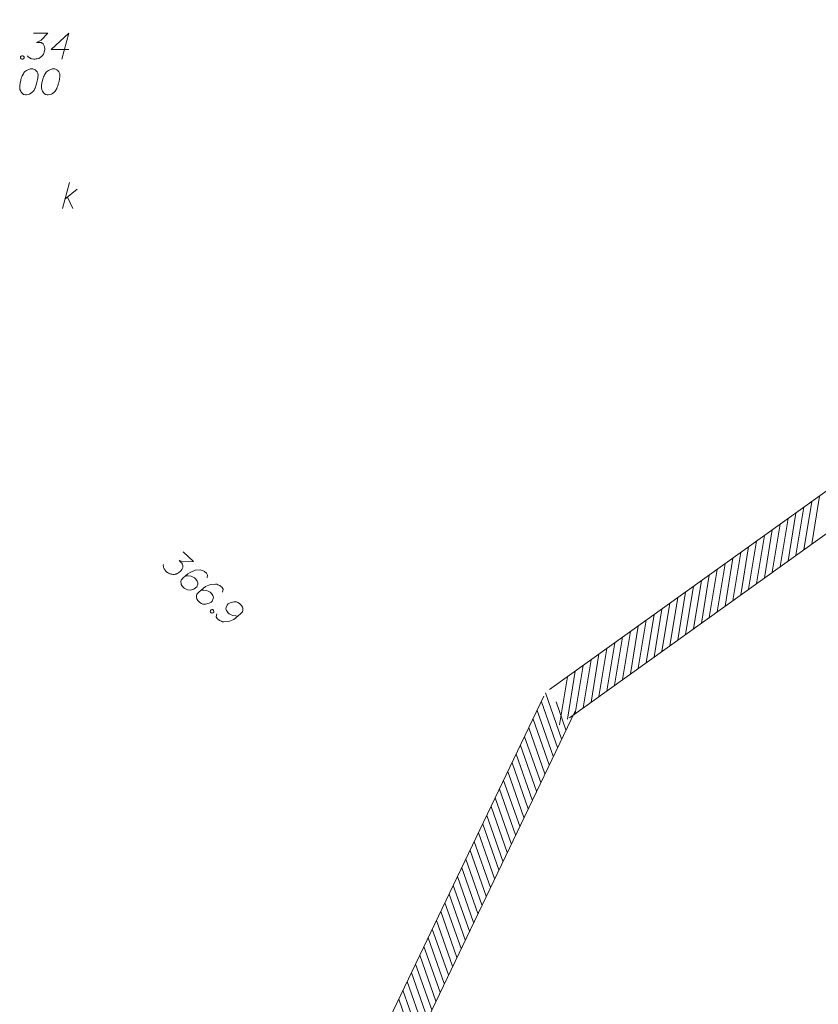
# Model space of a CAD drawing. Header units: metres. Extents: x 5555129 to 5556676, y 5635595 to 5636517.
# Tile 219 of 255: x 5556497 to 5556520, y 5636156 to 5636185. Entities that reach past the tile are written whole.
import ezdxf

# ---------------------------------------------------------------- set-up
doc = ezdxf.new("R2010")
doc.units = ezdxf.units.M
doc.header["$MEASUREMENT"] = 0
for name, color, linetype, lineweight in [('#digitalizacja', 7, 'Continuous', 18), ('#skartowane', 7, 'Continuous', 18), ('#zakres', 7, 'Continuous', 18)]:
    doc.layers.add(name, color=color, linetype=linetype, lineweight=lineweight)

# ---------------------------------------------------------------- blocks, each defined once
blk = doc.blocks.new('*U1715')
at = {"layer": '#skartowane', "color": 36, "linetype": 'ByBlock', "lineweight": 18, "true_color": 0x803300}
for p, q in [((5555383.751, 5636421.093), (5555383.951, 5636421.843)), ((5555383.821, 5636421.359), (5555384.176, 5636421.654)), ((5555383.892, 5636421.418), (5555384.046, 5636421.093))]:
    blk.add_line(p, q, dxfattribs=at)

msp = doc.modelspace()

# ---------------------------------------------------------------- linework, layer by layer
at = {"layer": '#digitalizacja', "color": 36, "linetype": 'Continuous', "lineweight": 18, "true_color": 0x803300, "flags": 128}
for points in [[(5556497.439, 5636183.432), (5556497.428, 5636183.432), (5556497.392, 5636183.426), (5556497.369, 5636183.42), (5556497.351, 5636183.414), (5556497.321, 5636183.402), (5556497.286, 5636183.385), (5556497.256, 5636183.367), (5556497.227, 5636183.343), (5556497.209, 5636183.32), (5556497.191, 5636183.29), (5556497.174, 5636183.261), (5556497.156, 5636183.225), (5556497.144, 5636183.202), (5556497.132, 5636183.166), (5556497.115, 5636183.107), (5556497.097, 5636183.019), (5556497.085, 5636182.948), (5556497.085, 5636182.883), (5556497.091, 5636182.835), (5556497.115, 5636182.782), (5556497.132, 5636182.753), (5556497.162, 5636182.717), (5556497.197, 5636182.694), (5556497.215, 5636182.688), (5556497.25, 5636182.682), (5556497.28, 5636182.682), (5556497.327, 5636182.688), (5556497.369, 5636182.7), (5556497.398, 5636182.717), (5556497.439, 5636182.747), (5556497.457, 5636182.765), (5556497.481, 5636182.788), (5556497.499, 5636182.812), (5556497.51, 5636182.83), (5556497.522, 5636182.859), (5556497.528, 5636182.871), (5556497.54, 5636182.9), (5556497.552, 5636182.936), (5556497.564, 5636182.971), (5556497.569, 5636182.995), (5556497.575, 5636183.013), (5556497.581, 5636183.036), (5556497.593, 5636183.089), (5556497.599, 5636183.119), (5556497.605, 5636183.148), (5556497.611, 5636183.19), (5556497.617, 5636183.243), (5556497.617, 5636183.261), (5556497.611, 5636183.284), (5556497.605, 5636183.308), (5556497.587, 5636183.343), (5556497.569, 5636183.367), (5556497.552, 5636183.385), (5556497.528, 5636183.402), (5556497.504, 5636183.414), (5556497.487, 5636183.42), (5556497.469, 5636183.426), (5556497.439, 5636183.432)], [(5556498.071, 5636183.432), (5556498.059, 5636183.432), (5556498.024, 5636183.426), (5556498, 5636183.42), (5556497.983, 5636183.414), (5556497.953, 5636183.402), (5556497.918, 5636183.385), (5556497.888, 5636183.367), (5556497.859, 5636183.343), (5556497.841, 5636183.32), (5556497.823, 5636183.29), (5556497.806, 5636183.261), (5556497.788, 5636183.225), (5556497.776, 5636183.202), (5556497.764, 5636183.166), (5556497.747, 5636183.107), (5556497.729, 5636183.019), (5556497.717, 5636182.948), (5556497.717, 5636182.883), (5556497.723, 5636182.835), (5556497.747, 5636182.782), (5556497.764, 5636182.753), (5556497.794, 5636182.717), (5556497.829, 5636182.694), (5556497.847, 5636182.688), (5556497.882, 5636182.682), (5556497.912, 5636182.682), (5556497.959, 5636182.688), (5556498, 5636182.7), (5556498.03, 5636182.717), (5556498.071, 5636182.747), (5556498.089, 5636182.765), (5556498.113, 5636182.788), (5556498.13, 5636182.812), (5556498.142, 5636182.83), (5556498.154, 5636182.859), (5556498.16, 5636182.871), (5556498.172, 5636182.9), (5556498.184, 5636182.936), (5556498.195, 5636182.971), (5556498.201, 5636182.995), (5556498.207, 5636183.013), (5556498.213, 5636183.036), (5556498.225, 5636183.089), (5556498.231, 5636183.119), (5556498.237, 5636183.148), (5556498.243, 5636183.19), (5556498.248, 5636183.243), (5556498.248, 5636183.261), (5556498.243, 5636183.284), (5556498.237, 5636183.308), (5556498.219, 5636183.343), (5556498.201, 5636183.367), (5556498.184, 5636183.385), (5556498.16, 5636183.402), (5556498.136, 5636183.414), (5556498.119, 5636183.42), (5556498.101, 5636183.426), (5556498.071, 5636183.432)]]:
    msp.add_lwpolyline(points, dxfattribs=at)
at = {"layer": '#skartowane', "color": 36, "linetype": 'Continuous', "lineweight": 18, "true_color": 0x803300, "flags": 128}
for points in [[(5556497.482, 5636184.46), (5556497.896, 5636184.46), (5556497.701, 5636184.259), (5556497.571, 5636184.194), (5556497.677, 5636184.194), (5556497.701, 5636184.188), (5556497.713, 5636184.182), (5556497.724, 5636184.176), (5556497.736, 5636184.17), (5556497.76, 5636184.153), (5556497.772, 5636184.135), (5556497.783, 5636184.117), (5556497.789, 5636184.099), (5556497.801, 5636184.058), (5556497.807, 5636184.023), (5556497.807, 5636184.005), (5556497.807, 5636183.981), (5556497.801, 5636183.946), (5556497.795, 5636183.922), (5556497.789, 5636183.899), (5556497.783, 5636183.881), (5556497.778, 5636183.869), (5556497.772, 5636183.857), (5556497.766, 5636183.845), (5556497.754, 5636183.828), (5556497.736, 5636183.804), (5556497.718, 5636183.786), (5556497.707, 5636183.775), (5556497.689, 5636183.763), (5556497.671, 5636183.751), (5556497.648, 5636183.739), (5556497.636, 5636183.733), (5556497.594, 5636183.721), (5556497.559, 5636183.716), (5556497.535, 5636183.71), (5556497.494, 5636183.71), (5556497.447, 5636183.716), (5556497.429, 5636183.721), (5556497.411, 5636183.727), (5556497.394, 5636183.733), (5556497.376, 5636183.745), (5556497.358, 5636183.757), (5556497.329, 5636183.78), (5556497.311, 5636183.804)], [(5556498.504, 5636183.987), (5556497.996, 5636183.987), (5556498.504, 5636184.46), (5556498.303, 5636183.71)], [(5556497.146, 5636183.81), (5556497.175, 5636183.81), (5556497.193, 5636183.798), (5556497.211, 5636183.775), (5556497.211, 5636183.745), (5556497.193, 5636183.721), (5556497.175, 5636183.71), (5556497.146, 5636183.71), (5556497.128, 5636183.721), (5556497.11, 5636183.745), (5556497.11, 5636183.775), (5556497.128, 5636183.798), (5556497.146, 5636183.81)], [(5556497.439, 5636183.432), (5556497.428, 5636183.432), (5556497.392, 5636183.426), (5556497.369, 5636183.42), (5556497.351, 5636183.414), (5556497.321, 5636183.402), (5556497.286, 5636183.385), (5556497.256, 5636183.367), (5556497.227, 5636183.343), (5556497.209, 5636183.32), (5556497.191, 5636183.29), (5556497.174, 5636183.261), (5556497.156, 5636183.225), (5556497.144, 5636183.202), (5556497.132, 5636183.166), (5556497.115, 5636183.107), (5556497.097, 5636183.019), (5556497.085, 5636182.948), (5556497.085, 5636182.883), (5556497.091, 5636182.835), (5556497.115, 5636182.782), (5556497.132, 5636182.753), (5556497.162, 5636182.717), (5556497.197, 5636182.694), (5556497.215, 5636182.688), (5556497.25, 5636182.682), (5556497.28, 5636182.682), (5556497.327, 5636182.688), (5556497.369, 5636182.7), (5556497.398, 5636182.717), (5556497.439, 5636182.747), (5556497.457, 5636182.765), (5556497.481, 5636182.788), (5556497.499, 5636182.812), (5556497.51, 5636182.83), (5556497.522, 5636182.859), (5556497.528, 5636182.871), (5556497.54, 5636182.9), (5556497.552, 5636182.936), (5556497.564, 5636182.971), (5556497.569, 5636182.995), (5556497.575, 5636183.013), (5556497.581, 5636183.036), (5556497.593, 5636183.089), (5556497.599, 5636183.119), (5556497.605, 5636183.148), (5556497.611, 5636183.19), (5556497.617, 5636183.243), (5556497.617, 5636183.261), (5556497.611, 5636183.284), (5556497.605, 5636183.308), (5556497.587, 5636183.343), (5556497.569, 5636183.367), (5556497.552, 5636183.385), (5556497.528, 5636183.402), (5556497.504, 5636183.414), (5556497.487, 5636183.42), (5556497.469, 5636183.426), (5556497.439, 5636183.432)], [(5556498.071, 5636183.432), (5556498.059, 5636183.432), (5556498.024, 5636183.426), (5556498, 5636183.42), (5556497.983, 5636183.414), (5556497.953, 5636183.402), (5556497.918, 5636183.385), (5556497.888, 5636183.367), (5556497.859, 5636183.343), (5556497.841, 5636183.32), (5556497.823, 5636183.29), (5556497.806, 5636183.261), (5556497.788, 5636183.225), (5556497.776, 5636183.202), (5556497.764, 5636183.166), (5556497.747, 5636183.107), (5556497.729, 5636183.019), (5556497.717, 5636182.948), (5556497.717, 5636182.883), (5556497.723, 5636182.835), (5556497.747, 5636182.782), (5556497.764, 5636182.753), (5556497.794, 5636182.717), (5556497.829, 5636182.694), (5556497.847, 5636182.688), (5556497.882, 5636182.682), (5556497.912, 5636182.682), (5556497.959, 5636182.688), (5556498, 5636182.7), (5556498.03, 5636182.717), (5556498.071, 5636182.747), (5556498.089, 5636182.765), (5556498.113, 5636182.788), (5556498.13, 5636182.812), (5556498.142, 5636182.83), (5556498.154, 5636182.859), (5556498.16, 5636182.871), (5556498.172, 5636182.9), (5556498.184, 5636182.936), (5556498.195, 5636182.971), (5556498.201, 5636182.995), (5556498.207, 5636183.013), (5556498.213, 5636183.036), (5556498.225, 5636183.089), (5556498.231, 5636183.119), (5556498.237, 5636183.148), (5556498.243, 5636183.19), (5556498.248, 5636183.243), (5556498.248, 5636183.261), (5556498.243, 5636183.284), (5556498.237, 5636183.308), (5556498.219, 5636183.343), (5556498.201, 5636183.367), (5556498.184, 5636183.385), (5556498.16, 5636183.402), (5556498.136, 5636183.414), (5556498.119, 5636183.42), (5556498.101, 5636183.426), (5556498.071, 5636183.432)]]:
    msp.add_lwpolyline(points, dxfattribs=at)
at = {"layer": '#skartowane', "color": 7, "linetype": 'Continuous', "lineweight": 18, "flags": 128}
for points in [[(5556501.802, 5636169.492), (5556502.107, 5636169.212), (5556501.827, 5636169.196), (5556501.688, 5636169.236), (5556501.766, 5636169.164), (5556501.779, 5636169.144), (5556501.784, 5636169.131), (5556501.789, 5636169.119), (5556501.794, 5636169.107), (5556501.799, 5636169.078), (5556501.796, 5636169.057), (5556501.792, 5636169.036), (5556501.785, 5636169.019), (5556501.766, 5636168.98), (5556501.746, 5636168.95), (5556501.734, 5636168.937), (5556501.718, 5636168.92), (5556501.69, 5636168.898), (5556501.669, 5636168.884), (5556501.649, 5636168.871), (5556501.633, 5636168.862), (5556501.62, 5636168.857), (5556501.608, 5636168.852), (5556501.596, 5636168.848), (5556501.575, 5636168.843), (5556501.546, 5636168.837), (5556501.521, 5636168.836), (5556501.504, 5636168.835), (5556501.483, 5636168.839), (5556501.462, 5636168.842), (5556501.437, 5636168.849), (5556501.424, 5636168.853), (5556501.386, 5636168.872), (5556501.355, 5636168.892), (5556501.334, 5636168.904), (5556501.304, 5636168.931), (5556501.273, 5636168.968), (5556501.264, 5636168.984), (5556501.255, 5636169), (5556501.246, 5636169.017), (5556501.241, 5636169.037), (5556501.236, 5636169.058), (5556501.23, 5636169.096), (5556501.233, 5636169.125)], [(5556502.499, 5636168.74), (5556502.508, 5636168.819), (5556502.481, 5636168.868), (5556502.42, 5636168.924), (5556502.36, 5636168.947), (5556502.326, 5636168.962), (5556502.293, 5636168.969), (5556502.151, 5636168.955), (5556502.007, 5636168.894), (5556501.942, 5636168.85), (5556501.809, 5636168.74), (5556501.749, 5636168.674), (5556501.743, 5636168.632), (5556501.745, 5636168.566), (5556501.75, 5636168.545), (5556501.782, 5636168.492), (5556501.838, 5636168.44), (5556501.89, 5636168.409), (5556501.928, 5636168.389), (5556502.004, 5636168.384), (5556502.111, 5636168.414), (5556502.164, 5636168.445), (5556502.196, 5636168.48), (5556502.226, 5636168.557), (5556502.229, 5636168.594), (5556502.214, 5636168.64), (5556502.174, 5636168.701), (5556502.135, 5636168.737), (5556502.075, 5636168.768), (5556502.033, 5636168.783), (5556501.949, 5636168.796), (5556501.903, 5636168.798), (5556501.878, 5636168.797)], [(5556502.946, 5636168.328), (5556502.956, 5636168.408), (5556502.929, 5636168.457), (5556502.868, 5636168.513), (5556502.808, 5636168.535), (5556502.774, 5636168.551), (5556502.74, 5636168.557), (5556502.599, 5636168.543), (5556502.455, 5636168.483), (5556502.39, 5636168.438), (5556502.257, 5636168.328), (5556502.197, 5636168.263), (5556502.19, 5636168.221), (5556502.193, 5636168.154), (5556502.198, 5636168.133), (5556502.23, 5636168.08), (5556502.286, 5636168.028), (5556502.338, 5636167.997), (5556502.376, 5636167.978), (5556502.452, 5636167.973), (5556502.559, 5636168.002), (5556502.612, 5636168.034), (5556502.644, 5636168.069), (5556502.674, 5636168.145), (5556502.677, 5636168.183), (5556502.662, 5636168.228), (5556502.622, 5636168.289), (5556502.583, 5636168.325), (5556502.523, 5636168.356), (5556502.481, 5636168.371), (5556502.397, 5636168.384), (5556502.351, 5636168.386), (5556502.325, 5636168.385)], [(5556502.663, 5636167.819), (5556502.685, 5636167.799), (5556502.69, 5636167.778), (5556502.687, 5636167.749), (5556502.667, 5636167.727), (5556502.638, 5636167.722), (5556502.617, 5636167.725), (5556502.595, 5636167.745), (5556502.59, 5636167.765), (5556502.593, 5636167.795), (5556502.613, 5636167.817), (5556502.642, 5636167.822), (5556502.663, 5636167.819)], [(5556502.773, 5636167.694), (5556502.763, 5636167.614), (5556502.791, 5636167.565), (5556502.851, 5636167.509), (5556502.911, 5636167.486), (5556502.945, 5636167.471), (5556502.979, 5636167.464), (5556503.12, 5636167.479), (5556503.264, 5636167.539), (5556503.329, 5636167.584), (5556503.462, 5636167.694), (5556503.522, 5636167.759), (5556503.529, 5636167.801), (5556503.526, 5636167.868), (5556503.521, 5636167.888), (5556503.489, 5636167.941), (5556503.433, 5636167.993), (5556503.381, 5636168.025), (5556503.343, 5636168.044), (5556503.267, 5636168.049), (5556503.16, 5636168.019), (5556503.107, 5636167.988), (5556503.075, 5636167.953), (5556503.045, 5636167.877), (5556503.042, 5636167.839), (5556503.057, 5636167.794), (5556503.097, 5636167.733), (5556503.136, 5636167.697), (5556503.196, 5636167.666), (5556503.238, 5636167.651), (5556503.322, 5636167.638), (5556503.369, 5636167.635), (5556503.393, 5636167.636)]]:
    msp.add_lwpolyline(points, dxfattribs=at)
at = {"layer": '#zakres', "color": 134, "linetype": 'Continuous', "lineweight": 18}
for p, q in [((5556512.38, 5636165.514), (5556540.08, 5636185.364)), ((5556512.963, 5636164.701), (5556540.663, 5636184.551)), ((5556519.727, 5636169.554), (5556519.955, 5636170.936)), ((5556519.954, 5636169.717), (5556520.182, 5636171.099)), ((5556519.272, 5636169.228), (5556519.5, 5636170.609)), ((5556519.499, 5636169.391), (5556519.727, 5636170.773)), ((5556519.044, 5636169.065), (5556519.272, 5636170.446)), ((5556518.589, 5636168.739), (5556518.817, 5636170.12)), ((5556518.816, 5636168.902), (5556519.044, 5636170.283)), ((5556518.134, 5636168.413), (5556518.362, 5636169.794)), ((5556518.361, 5636168.576), (5556518.589, 5636169.957)), ((5556517.906, 5636168.25), (5556518.134, 5636169.631)), ((5556517.451, 5636167.923), (5556517.679, 5636169.305)), ((5556517.678, 5636168.086), (5556517.906, 5636169.468)), ((5556516.996, 5636167.597), (5556517.224, 5636168.978)), ((5556517.223, 5636167.76), (5556517.451, 5636169.142)), ((5556516.54, 5636167.271), (5556516.768, 5636168.652)), ((5556516.768, 5636167.434), (5556516.996, 5636168.815)), ((5556516.313, 5636167.108), (5556516.541, 5636168.489)), ((5556515.858, 5636166.782), (5556516.086, 5636168.163)), ((5556516.085, 5636166.945), (5556516.313, 5636168.326)), ((5556515.402, 5636166.455), (5556515.631, 5636167.837)), ((5556515.63, 5636166.619), (5556515.858, 5636168)), ((5556514.947, 5636166.129), (5556515.175, 5636167.511)), ((5556515.175, 5636166.292), (5556515.403, 5636167.674)), ((5556514.72, 5636165.966), (5556514.948, 5636167.347)), ((5556514.264, 5636165.64), (5556514.493, 5636167.021)), ((5556514.492, 5636165.803), (5556514.72, 5636167.184)), ((5556513.809, 5636165.314), (5556514.037, 5636166.695)), ((5556514.037, 5636165.477), (5556514.265, 5636166.858)), ((5556513.354, 5636164.988), (5556513.582, 5636166.369)), ((5556513.582, 5636165.151), (5556513.81, 5636166.532)), ((5556513.127, 5636164.825), (5556513.355, 5636166.206)), ((5556512.671, 5636164.498), (5556512.899, 5636165.88)), ((5556512.899, 5636164.661), (5556513.127, 5636166.043)), ((5556498.671, 5636137.074), (5556512.221, 5636165.324)), ((5556512.734, 5636164.094), (5556512.27, 5636165.415)), ((5556512.613, 5636163.842), (5556512.149, 5636165.162)), ((5556512.856, 5636164.347), (5556512.571, 5636165.156)), ((5556499.572, 5636136.641), (5556513.122, 5636164.891)), ((5556512.371, 5636163.337), (5556511.907, 5636164.657)), ((5556512.492, 5636163.589), (5556512.028, 5636164.91)), ((5556512.25, 5636163.084), (5556511.786, 5636164.405)), ((5556512.129, 5636162.832), (5556511.665, 5636164.152)), ((5556512.008, 5636162.579), (5556511.543, 5636163.9)), ((5556511.887, 5636162.327), (5556511.422, 5636163.648)), ((5556511.766, 5636162.074), (5556511.301, 5636163.395)), ((5556511.645, 5636161.822), (5556511.18, 5636163.143)), ((5556511.524, 5636161.569), (5556511.059, 5636162.89)), ((5556511.281, 5636161.065), (5556510.817, 5636162.385)), ((5556511.402, 5636161.317), (5556510.938, 5636162.638)), ((5556511.16, 5636160.812), (5556510.696, 5636162.133)), ((5556511.039, 5636160.56), (5556510.575, 5636161.88)), ((5556510.918, 5636160.307), (5556510.454, 5636161.628)), ((5556510.797, 5636160.055), (5556510.333, 5636161.375)), ((5556510.676, 5636159.802), (5556510.211, 5636161.123)), ((5556510.555, 5636159.55), (5556510.09, 5636160.87)), ((5556510.434, 5636159.297), (5556509.969, 5636160.618)), ((5556510.192, 5636158.792), (5556509.727, 5636160.113)), ((5556510.313, 5636159.045), (5556509.848, 5636160.366)), ((5556510.07, 5636158.54), (5556509.606, 5636159.861)), ((5556509.949, 5636158.287), (5556509.485, 5636159.608)), ((5556509.828, 5636158.035), (5556509.364, 5636159.356)), ((5556509.707, 5636157.783), (5556509.243, 5636159.103)), ((5556509.586, 5636157.53), (5556509.122, 5636158.851)), ((5556509.465, 5636157.278), (5556509, 5636158.598)), ((5556509.344, 5636157.025), (5556508.879, 5636158.346)), ((5556509.102, 5636156.52), (5556508.637, 5636157.841)), ((5556509.223, 5636156.773), (5556508.758, 5636158.093)), ((5556508.981, 5636156.268), (5556508.516, 5636157.588)), ((5556508.859, 5636156.015), (5556508.395, 5636157.336)), ((5556508.738, 5636155.763), (5556508.274, 5636157.084)), ((5556508.617, 5636155.51), (5556508.153, 5636156.831)), ((5556508.496, 5636155.258), (5556508.032, 5636156.579))]:
    msp.add_line(p, q, dxfattribs=at)

# ---------------------------------------------------------------- block references
at = {"layer": '#skartowane', "color": 36, "linetype": 'Continuous', "lineweight": 18, "true_color": 0x803300}
msp.add_blockref('*U1715', (1114.572, -241.693), dxfattribs=at)

doc.saveas('drawing.dxf')
